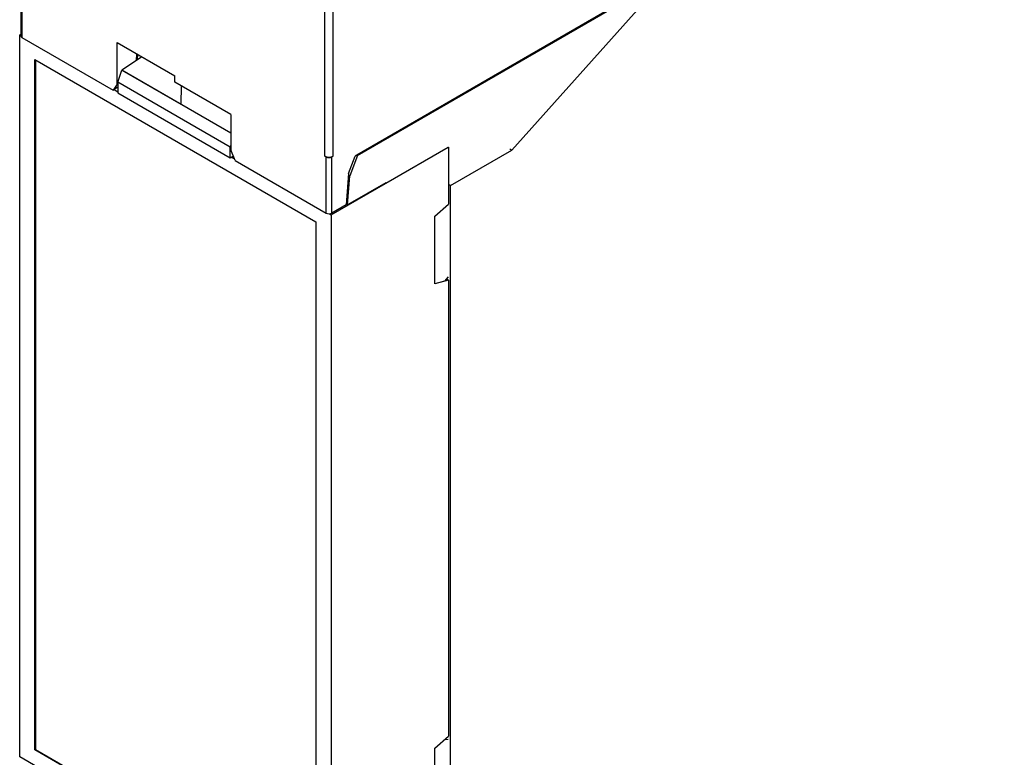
# Model space of a CAD drawing. Header units: millimetres. Extents: x 3 to 274, y 6 to 213.
# Tile 20 of 30: x 215 to 240, y 148 to 167. Entities that reach past the tile are written whole.
import ezdxf

# ---------------------------------------------------------------- set-up
doc = ezdxf.new("R2010")
doc.units = ezdxf.units.MM

msp = doc.modelspace()

# ---------------------------------------------------------------- linework, layer by layer
for p, q in [((227.4948, 164.1215), (240.1946, 178.2915)), ((214.8332, 168.5145), (214.8332, 167.0651)), ((214.8625, 168.4736), (214.8625, 167.0243)), ((222.676, 163.963), (222.676, 168.4559)), ((222.8881, 163.963), (222.8881, 168.4559)), ((230.2244, 167.8715), (223.5026, 163.9911)), ((223.5203, 163.9809), (230.2421, 167.8613)), ((214.8332, 167.1031), (214.8059, 167.0874)), ((214.8059, 167.0874), (214.8332, 167.0716)), ((214.8059, 148.4702), (214.8059, 167.0874)), ((214.8625, 167.0243), (217.2136, 165.667)), ((217.3197, 166.8926), (218.8046, 166.0354)), ((217.3197, 165.8179), (217.3197, 166.8926)), ((217.8188, 166.6045), (217.8056, 166.4236)), ((217.8428, 166.4488), (217.8507, 166.5861)), ((215.1984, 148.6519), (215.1984, 166.4525)), ((215.1984, 166.4525), (222.4462, 162.2684)), ((215.216, 166.4423), (215.216, 148.6622)), ((217.8428, 166.4488), (217.4434, 166.1779)), ((217.9555, 166.5255), (217.8428, 166.4488)), ((217.3374, 165.8716), (217.4434, 166.1778)), ((217.4434, 166.1779), (218.9646, 165.2997)), ((220.2542, 164.5551), (217.4434, 166.1778)), ((217.3197, 165.8179), (217.2136, 165.667)), ((217.3374, 165.8281), (217.3197, 165.8179)), ((220.2365, 164.198), (217.3374, 165.8716)), ((217.3374, 165.8716), (217.3374, 165.5956)), ((218.8046, 165.8713), (218.8046, 166.0354)), ((220.2542, 165.0345), (218.8046, 165.8713)), ((217.3374, 165.7384), (217.2136, 165.667)), ((217.24, 165.6822), (217.3374, 165.626)), ((217.3374, 165.5956), (220.2365, 163.9219)), ((218.9718, 165.7748), (218.9646, 165.2997)), ((220.2542, 165.0345), (220.2542, 164.1239)), ((220.2542, 164.249), (220.2365, 164.198)), ((220.2365, 163.9219), (220.2365, 164.198)), ((220.3602, 163.8505), (220.2542, 164.1239)), ((222.8386, 162.4502), (225.8615, 164.1952)), ((224.2493, 163.2686), (225.858, 164.1973)), ((225.858, 164.1973), (225.8615, 164.1952)), ((225.8615, 164.1952), (225.8615, 162.7255)), ((225.911, 163.2072), (227.4948, 164.1215)), ((227.4417, 164.1521), (227.4948, 164.1215)), ((220.2365, 163.9219), (220.315, 163.9672)), ((220.2628, 163.9371), (220.345, 163.8897)), ((220.3602, 163.8505), (222.7114, 162.4932)), ((222.7114, 163.9426), (222.676, 163.963)), ((222.7114, 162.4932), (222.7114, 163.9426)), ((222.8528, 163.9426), (222.8881, 163.963)), ((222.8528, 162.4932), (222.8528, 163.9426)), ((223.2861, 163.5191), (223.4596, 163.9663)), ((223.5203, 163.9809), (223.317, 163.4568)), ((223.5026, 163.9911), (223.4596, 163.9663)), ((223.5203, 163.9809), (223.5026, 163.9911)), ((223.2861, 163.5191), (223.2273, 162.7094)), ((223.2627, 162.7094), (223.317, 163.4568)), ((224.2493, 163.279), (223.2627, 162.7094)), ((223.283, 163.4764), (223.317, 163.4568)), ((224.2493, 163.2686), (224.2403, 163.2738)), ((224.2493, 163.2686), (224.2493, 163.279)), ((225.911, 163.2072), (225.8615, 163.2358)), ((225.911, 147.3618), (225.911, 163.2072)), ((223.2273, 162.7094), (222.8528, 162.4932)), ((223.2288, 162.729), (223.2627, 162.7094)), ((225.508, 162.412), (225.8615, 162.7255)), ((222.4462, 162.2684), (222.4462, 144.4679)), ((222.7928, 162.4766), (222.8386, 162.4502)), ((222.8386, 162.4502), (222.8386, 143.833)), ((225.508, 160.6711), (225.508, 162.412)), ((225.8615, 160.7658), (225.508, 160.6711)), ((225.757, 160.7408), (225.508, 160.674)), ((225.858, 160.8534), (225.757, 160.7408)), ((225.8074, 160.797), (225.8615, 160.7658)), ((225.8615, 160.7658), (225.8615, 149.0076)), ((225.508, 148.6941), (225.8615, 149.0076)), ((225.7631, 148.9203), (225.858, 148.924)), ((215.216, 148.6622), (215.1984, 148.6519)), ((222.4462, 144.4679), (215.1984, 148.6519)), ((215.216, 148.6622), (222.4462, 144.4883)), ((225.508, 146.9532), (225.508, 148.6941)), ((222.8386, 143.833), (214.8059, 148.4702))]:
    msp.add_line(p, q)
for centre, radius, start, end in [((214.8832, 167.0701), 0.0503, 185.6948, 245.62534), ((222.7821, 164.1677), 0.2306, 242.60967, 297.39033), ((222.7821, 164.079), 0.1537, 242.60967, 297.39033), ((222.7821, 162.6297), 0.1537, 242.60967, 297.39033)]:
    msp.add_arc(centre, radius, start, end)

doc.saveas('drawing.dxf')
